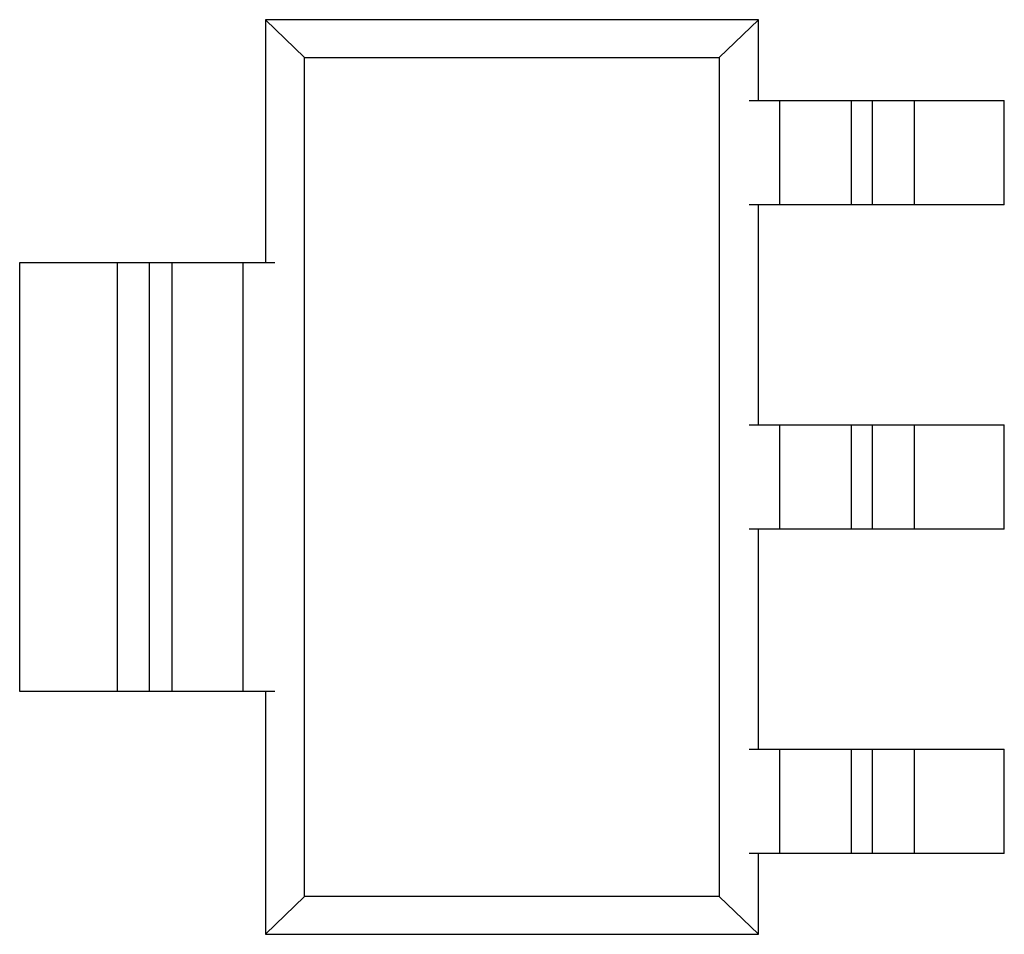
# Model space of a CAD drawing. Header units: millimetres. Extents: x -16 to 538, y -56 to 87.
# Tile 58 of 162: x 435 to 442, y 0 to 6. Entities that reach past the tile are written whole.
import ezdxf

# ---------------------------------------------------------------- set-up
doc = ezdxf.new("R2010")
doc.units = ezdxf.units.MM
doc.header["$LTSCALE"] = 1.21
doc.header["$MEASUREMENT"] = 0
doc.layers.get('0').update_dxf_attribs({"linetype": 'CONTINUOUS'})

msp = doc.modelspace()

# ---------------------------------------------------------------- linework, layer by layer
at = {"color": 7, "linetype": 'Continuous'}
for p, q in [((440.0075, 6.1642), (436.5145, 6.1642)), ((436.7912, 5.895), (436.5145, 6.1642)), ((436.5145, 6.1642), (436.5145, 4.4418)), ((439.7307, 5.895), (440.0075, 6.1642)), ((440.0075, 5.5918), (440.0075, 6.1642)), ((436.7912, 5.895), (439.7307, 5.895)), ((436.7912, -0.0514), (436.7912, 5.895)), ((439.7307, 5.895), (439.7307, -0.0514)), ((439.9413, 5.5918), (441.7508, 5.5918)), ((440.1561, 5.5918), (440.1561, 4.8518)), ((440.6676, 4.8518), (440.6676, 5.5918)), ((440.8172, 4.8518), (440.8172, 5.5918)), ((441.1113, 5.5918), (441.1113, 4.8518)), ((441.7508, 4.8518), (441.7508, 5.5918)), ((441.7508, 4.8518), (439.9413, 4.8518)), ((440.0075, 3.2918), (440.0075, 4.8518)), ((434.7711, 4.4418), (436.5806, 4.4418)), ((434.7711, 1.4018), (434.7711, 4.4418)), ((435.4646, 1.4018), (435.4646, 4.4418)), ((435.6892, 4.4418), (435.6892, 1.4018)), ((435.8488, 4.4418), (435.8488, 1.4018)), ((436.3551, 1.4018), (436.3551, 4.4418)), ((439.9413, 3.2918), (441.7508, 3.2918)), ((440.1561, 3.2918), (440.1561, 2.5518)), ((440.6676, 2.5518), (440.6676, 3.2918)), ((440.8172, 2.5518), (440.8172, 3.2918)), ((441.1113, 3.2918), (441.1113, 2.5518)), ((441.7508, 2.5518), (441.7508, 3.2918)), ((441.7508, 2.5518), (439.9413, 2.5518)), ((440.0075, 0.9918), (440.0075, 2.5518)), ((436.5806, 1.4018), (434.7711, 1.4018)), ((436.5145, 1.4018), (436.5145, -0.3206)), ((439.9413, 0.9918), (441.7508, 0.9918)), ((440.1561, 0.9918), (440.1561, 0.2518)), ((440.6676, 0.2518), (440.6676, 0.9918)), ((440.8172, 0.2518), (440.8172, 0.9918)), ((441.1113, 0.9918), (441.1113, 0.2518)), ((441.7508, 0.2518), (441.7508, 0.9918)), ((441.7508, 0.2518), (439.9413, 0.2518)), ((440.0075, -0.3206), (440.0075, 0.2518)), ((436.5145, -0.3206), (436.7912, -0.0514)), ((439.7307, -0.0514), (436.7912, -0.0514)), ((439.7307, -0.0514), (440.0075, -0.3206)), ((436.5145, -0.3206), (440.0075, -0.3206))]:
    msp.add_line(p, q, dxfattribs=at)

doc.saveas('drawing.dxf')
